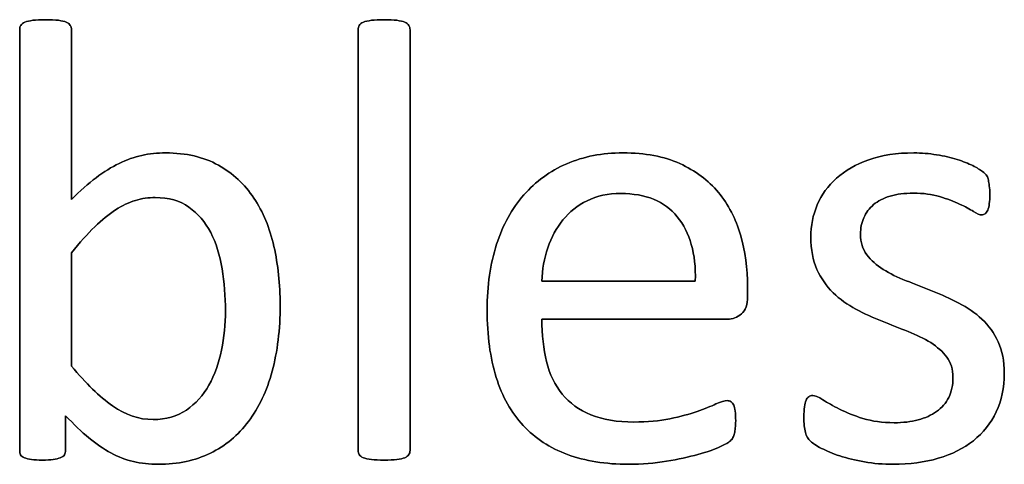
# Model space of a CAD drawing. Header units: inches. Extents: x 0 to 23760, y -13 to 16800.
# Tile 169 of 256: x 8885 to 9126, y 15473 to 15582. Entities that reach past the tile are written whole.
import ezdxf

# ---------------------------------------------------------------- set-up
doc = ezdxf.new("R2010")
doc.units = ezdxf.units.IN
doc.layers.add('254', color=7, linetype='Continuous', true_color=0xffffff)

msp = doc.modelspace()

# ---------------------------------------------------------------- linework, layer by layer
at = {"layer": '254', "color": 172, "linetype": 'Continuous', "lineweight": 25}
for points, knots in [([(8947.144, 15495.716), (8948.442, 15500.506), (8949.106, 15505.901), (8949.106, 15516.951), (8948.586, 15521.712), (8946.559, 15530.747), (8944.922, 15534.666), (8940.444, 15541.384), (8937.536, 15544.072), (8930.404, 15548.072), (8926.111, 15549.063), (8919.042, 15549.063), (8917.109, 15548.861), (8913.416, 15548.053), (8911.57, 15547.39), (8907.877, 15545.601), (8905.973, 15544.447), (8902.146, 15541.548), (8900.144, 15539.802), (8898.096, 15537.695), (8898.096, 15551.515), (8898.096, 15565.335), (8898.096, 15579.559), (8897.981, 15579.934), (8897.779, 15580.223), (8897.577, 15580.54), (8897.259, 15580.8), (8896.336, 15581.204), (8895.672, 15581.348), (8894.057, 15581.579), (8892.989, 15581.608), (8890.479, 15581.608), (8889.44, 15581.579), (8887.825, 15581.348), (8887.161, 15581.204), (8886.18, 15580.8), (8885.863, 15580.54), (8885.661, 15580.223), (8885.488, 15579.934), (8885.401, 15579.559), (8885.401, 15544.899), (8885.401, 15510.642), (8885.401, 15475.953), (8885.488, 15475.607), (8885.632, 15475.289), (8885.776, 15475.001), (8886.094, 15474.741), (8887.017, 15474.395), (8887.594, 15474.25), (8888.315, 15474.135), (8889.037, 15474.049), (8889.902, 15473.991), (8892.008, 15473.991), (8892.903, 15474.049), (8893.595, 15474.135), (8894.288, 15474.25), (8894.865, 15474.395), (8895.788, 15474.741), (8896.134, 15475.001), (8896.336, 15475.289), (8896.538, 15475.607), (8896.625, 15475.953), (8896.625, 15479.203), (8896.625, 15482.021), (8896.625, 15484.839), (8898.644, 15482.733), (8900.52, 15480.944), (8904.124, 15477.969), (8905.915, 15476.732), (8909.515, 15474.758), (8911.339, 15474.077), (8915.09, 15473.212), (8917.138, 15472.981), (8924.091, 15472.981), (8928.333, 15473.875), (8935.707, 15477.505), (8938.835, 15480.05), (8943.899, 15486.84), (8945.846, 15490.927), (8947.144, 15495.716)], [0, 0, 0, 0, 0.0500364, 0.0500364, 0.0916936, 0.0916936, 0.1336625, 0.1336625, 0.1752175, 0.1752175, 0.2171739, 0.2171739, 0.234294, 0.234294, 0.2514141, 0.2514141, 0.2685343, 0.2685343, 0.2858196, 0.2858196, 0.2858196, 0.4100455, 0.4100455, 0.4136763, 0.4136763, 0.4136763, 0.4174884, 0.4174884, 0.4213005, 0.4213005, 0.4251126, 0.4251126, 0.428838, 0.428838, 0.4325635, 0.4325635, 0.436289, 0.436289, 0.436289, 0.4395054, 0.4395054, 0.7122879, 0.7122879, 0.715734, 0.715734, 0.715734, 0.7190865, 0.7190865, 0.7224389, 0.7224389, 0.7224389, 0.7297825, 0.7297825, 0.7373301, 0.7373301, 0.7373301, 0.7423189, 0.7423189, 0.7473077, 0.7473077, 0.7473077, 0.7505247, 0.7505247, 0.7714705, 0.7714705, 0.7714705, 0.7933852, 0.7933852, 0.8149222, 0.8149222, 0.8367267, 0.8367267, 0.8585313, 0.8585313, 0.9058701, 0.9058701, 0.9530634, 0.9530634, 1, 1, 1, 1]), ([(8980.561, 15475.342), (8980.756, 15475.607), (8980.872, 15475.953), (8980.872, 15510.642), (8980.872, 15544.899), (8980.872, 15579.559), (8980.756, 15579.934), (8980.554, 15580.223), (8980.352, 15580.54), (8980.035, 15580.8), (8979.112, 15581.204), (8978.448, 15581.348), (8976.832, 15581.579), (8975.765, 15581.608), (8973.255, 15581.608), (8972.216, 15581.579), (8970.6, 15581.348), (8969.937, 15581.204), (8968.956, 15580.8), (8968.638, 15580.54), (8968.436, 15580.223), (8968.263, 15579.934), (8968.177, 15579.559), (8968.177, 15544.899), (8968.177, 15510.642), (8968.177, 15475.953), (8968.263, 15475.607), (8968.436, 15475.347), (8968.638, 15475.058), (8968.956, 15474.799), (8969.937, 15474.395), (8970.6, 15474.25), (8971.408, 15474.135), (8972.216, 15474.049), (8973.255, 15473.991), (8975.765, 15473.991), (8976.832, 15474.049), (8977.64, 15474.135), (8978.448, 15474.25), (8979.112, 15474.395), (8980.035, 15474.799), (8980.352, 15475.058), (8980.561, 15475.342)], [0, 0, 0, 0, 0.0059802, 0.0059802, 0.4793491, 0.4793491, 0.4849307, 0.4849307, 0.4849307, 0.4908027, 0.4908027, 0.4966747, 0.4966747, 0.5025467, 0.5025467, 0.5082853, 0.5082853, 0.5140238, 0.5140238, 0.5197624, 0.5197624, 0.5197624, 0.5246665, 0.5246665, 0.9405823, 0.9405823, 0.9458367, 0.9458367, 0.9458367, 0.9512509, 0.9512509, 0.956665, 0.956665, 0.956665, 0.9697477, 0.9697477, 0.9831346, 0.9831346, 0.9831346, 0.9915673, 0.9915673, 1, 1, 1, 1]), ([(9061.909, 15509.718), (9062.926, 15510.575), (9063.416, 15511.989), (9063.416, 15514.778), (9063.416, 15515.547), (9063.416, 15520.817), (9062.839, 15525.058), (9060.531, 15533.021), (9058.713, 15536.484), (9053.809, 15542.369), (9050.664, 15544.706), (9043.024, 15548.21), (9038.373, 15549.063), (9027.871, 15549.063), (9023.284, 15548.197), (9015.076, 15544.614), (9011.57, 15542.11), (9008.685, 15538.792), (9005.771, 15535.503), (9003.549, 15531.463), (9000.482, 15521.974), (8999.712, 15516.634), (8999.712, 15504.429), (9000.462, 15498.948), (9003.399, 15489.502), (9005.626, 15485.589), (9011.484, 15479.329), (9015.09, 15476.963), (9023.655, 15473.779), (9028.65, 15472.981), (9037.623, 15472.981), (9040.71, 15473.241), (9043.595, 15473.731), (9046.509, 15474.193), (9049.048, 15474.77), (9053.464, 15475.974), (9055.251, 15476.616), (9058.021, 15477.886), (9058.858, 15478.347), (9059.435, 15478.924), (9059.666, 15479.213), (9059.839, 15479.53), (9060.012, 15479.819), (9060.156, 15480.165), (9060.214, 15480.569), (9060.3, 15480.944), (9060.358, 15481.377), (9060.473, 15482.358), (9060.502, 15482.935), (9060.502, 15484.522), (9060.445, 15485.301), (9060.387, 15485.964), (9060.3, 15486.599), (9060.185, 15487.089), (9060.041, 15487.465), (9059.867, 15487.811), (9059.666, 15488.07), (9059.377, 15488.272), (9059.088, 15488.446), (9058.771, 15488.532), (9057.79, 15488.532), (9056.896, 15488.244), (9055.684, 15487.724), (9054.472, 15487.176), (9052.943, 15486.57), (9049.192, 15485.243), (9046.971, 15484.637), (9044.403, 15484.118), (9041.835, 15483.57), (9038.921, 15483.31), (9031.477, 15483.31), (9027.986, 15483.887), (9022.216, 15486.253), (9019.908, 15487.926), (9016.298, 15492.338), (9015.032, 15494.995), (9013.481, 15501.142), (9013.099, 15504.602), (9013.099, 15508.469), (9028.227, 15508.469), (9043.355, 15508.469), (9058.483, 15508.469), (9059.781, 15508.44), (9060.906, 15508.873), (9061.909, 15509.718)], [0, 0, 0, 0, 0.0174321, 0.0174321, 0.0240728, 0.0240728, 0.0629214, 0.0629214, 0.10177, 0.10177, 0.1406186, 0.1406186, 0.1791154, 0.1791154, 0.215155, 0.215155, 0.251316, 0.251316, 0.251316, 0.2923514, 0.2923514, 0.3336134, 0.3336134, 0.3770788, 0.3770788, 0.4203788, 0.4203788, 0.4632688, 0.4632688, 0.5064136, 0.5064136, 0.5313806, 0.5313806, 0.5313806, 0.5541801, 0.5541801, 0.5767042, 0.5767042, 0.5992283, 0.5992283, 0.6217523, 0.6217523, 0.6217523, 0.6251986, 0.6251986, 0.6251986, 0.6292736, 0.6292736, 0.6333486, 0.6333486, 0.6390182, 0.6390182, 0.6390182, 0.6437792, 0.6437792, 0.6437792, 0.6470405, 0.6470405, 0.6470405, 0.650124, 0.650124, 0.6557771, 0.6557771, 0.6557771, 0.6710147, 0.6710147, 0.6862522, 0.6862522, 0.6862522, 0.7131126, 0.7131126, 0.7470415, 0.7470415, 0.7809704, 0.7809704, 0.8144194, 0.8144194, 0.8475747, 0.8475747, 0.8475747, 0.9884116, 0.9884116, 0.9884116, 1, 1, 1, 1]), ([(9124.224, 15485.768), (9125.534, 15488.532), (9126.198, 15491.677), (9126.198, 15498.197), (9125.678, 15500.765), (9123.7, 15505.07), (9122.36, 15506.911), (9120.716, 15508.44), (9119.071, 15509.998), (9117.196, 15511.296), (9115.061, 15512.364), (9112.955, 15513.46), (9110.791, 15514.441), (9106.43, 15516.162), (9104.27, 15517.009), (9102.193, 15517.845), (9100.087, 15518.653), (9098.211, 15519.577), (9096.567, 15520.615), (9094.922, 15521.625), (9093.595, 15522.837), (9092.556, 15524.193), (9091.547, 15525.549), (9091.027, 15527.222), (9091.027, 15530.656), (9091.287, 15531.983), (9092.383, 15534.464), (9093.162, 15535.531), (9094.23, 15536.426), (9095.269, 15537.32), (9096.625, 15538.013), (9099.914, 15538.994), (9101.789, 15539.225), (9106.376, 15539.225), (9108.511, 15538.936), (9110.387, 15538.388), (9112.233, 15537.811), (9113.878, 15537.205), (9116.648, 15535.935), (9117.773, 15535.33), (9118.638, 15534.752), (9119.533, 15534.204), (9120.196, 15533.916), (9120.947, 15533.916), (9121.235, 15534.002), (9121.495, 15534.175), (9121.754, 15534.377), (9121.956, 15534.666), (9122.158, 15535.07), (9122.331, 15535.474), (9122.447, 15536.022), (9122.62, 15537.291), (9122.649, 15538.042), (9122.649, 15539.744), (9122.62, 15540.436), (9122.442, 15541.561), (9122.389, 15542.023), (9122.303, 15542.427), (9122.216, 15542.802), (9122.101, 15543.148), (9121.927, 15543.466), (9121.726, 15543.754), (9121.379, 15544.129), (9120.831, 15544.533), (9120.312, 15544.937), (9119.504, 15545.428), (9118.465, 15545.947), (9117.398, 15546.495), (9116.128, 15546.986), (9113.159, 15547.917), (9111.483, 15548.313), (9109.637, 15548.601), (9107.79, 15548.919), (9105.944, 15549.063), (9099.914, 15549.063), (9096.221, 15548.515), (9089.905, 15546.255), (9087.277, 15544.764), (9083.064, 15541.013), (9081.506, 15538.821), (9080.439, 15536.339), (9079.4, 15533.858), (9078.881, 15531.261), (9078.881, 15525.462), (9079.371, 15522.808), (9080.381, 15520.615), (9081.362, 15518.394), (9082.689, 15516.518), (9084.334, 15514.903), (9085.978, 15513.316), (9087.825, 15511.989), (9089.902, 15510.863), (9091.979, 15509.767), (9094.114, 15508.786), (9098.475, 15507.065), (9100.606, 15506.218), (9102.655, 15505.41), (9104.703, 15504.631), (9106.55, 15503.708), (9108.194, 15502.698), (9109.81, 15501.66), (9111.137, 15500.477), (9113.157, 15497.822), (9113.647, 15496.178), (9113.647, 15492.312), (9113.301, 15490.696), (9111.916, 15487.926), (9110.935, 15486.772), (9109.637, 15485.878), (9108.367, 15484.983), (9106.838, 15484.291), (9103.376, 15483.368), (9101.414, 15483.137), (9096.394, 15483.137), (9093.855, 15483.483), (9089.438, 15484.86), (9087.536, 15485.618), (9085.921, 15486.455), (9084.305, 15487.263), (9082.949, 15488.042), (9081.824, 15488.734), (9080.727, 15489.426), (9079.891, 15489.773), (9078.967, 15489.773), (9078.65, 15489.657), (9078.361, 15489.484), (9078.102, 15489.311), (9077.871, 15489.023), (9077.727, 15488.619), (9077.554, 15488.186), (9077.438, 15487.667), (9077.323, 15487.003), (9077.236, 15486.31), (9077.179, 15485.503), (9077.179, 15482.935), (9077.294, 15481.694), (9077.813, 15479.848), (9078.217, 15479.126), (9079.371, 15478.088), (9080.266, 15477.511), (9081.477, 15476.876), (9082.718, 15476.241), (9084.218, 15475.607), (9085.978, 15475.029), (9087.767, 15474.424), (9089.758, 15473.962), (9091.979, 15473.558), (9094.23, 15473.183), (9096.567, 15472.981), (9103.03, 15472.981), (9106.694, 15473.471), (9113.361, 15475.426), (9116.244, 15476.847), (9121.051, 15480.67), (9122.908, 15482.993), (9124.224, 15485.768)], [0, 0, 0, 0, 0.0265971, 0.0265971, 0.0488695, 0.0488695, 0.071505, 0.071505, 0.071505, 0.0916763, 0.0916763, 0.0916763, 0.1124207, 0.1124207, 0.1329291, 0.1329291, 0.1329291, 0.1513232, 0.1513232, 0.1513232, 0.1671509, 0.1671509, 0.1671509, 0.1827935, 0.1827935, 0.1941287, 0.1941287, 0.2054639, 0.2054639, 0.2054639, 0.2187849, 0.2187849, 0.232106, 0.232106, 0.2470255, 0.2470255, 0.2470255, 0.2617411, 0.2617411, 0.2764567, 0.2764567, 0.2764567, 0.2827861, 0.2827861, 0.2867419, 0.2867419, 0.2867419, 0.2899769, 0.2899769, 0.2899769, 0.2946866, 0.2946866, 0.2993962, 0.2993962, 0.3039489, 0.3039489, 0.3087355, 0.3087355, 0.3087355, 0.3118991, 0.3118991, 0.3118991, 0.3162873, 0.3162873, 0.3162873, 0.3241694, 0.3241694, 0.3241694, 0.3358727, 0.3358727, 0.3477852, 0.3477852, 0.3477852, 0.3635516, 0.3635516, 0.3992722, 0.3992722, 0.4352836, 0.4352836, 0.4712949, 0.4712949, 0.4712949, 0.4954133, 0.4954133, 0.5223243, 0.5223243, 0.5223243, 0.5434303, 0.5434303, 0.5434303, 0.5642681, 0.5642681, 0.5642681, 0.5855645, 0.5855645, 0.6066186, 0.6066186, 0.6066186, 0.6252846, 0.6252846, 0.6252846, 0.6414191, 0.6414191, 0.6575536, 0.6575536, 0.6732136, 0.6732136, 0.6888736, 0.6888736, 0.6888736, 0.7040281, 0.7040281, 0.7191826, 0.7191826, 0.7391866, 0.7391866, 0.7589539, 0.7589539, 0.7589539, 0.7730817, 0.7730817, 0.7730817, 0.7812698, 0.7812698, 0.7868722, 0.7868722, 0.7868722, 0.7901715, 0.7901715, 0.7901715, 0.7952132, 0.7952132, 0.7952132, 0.802729, 0.802729, 0.8148868, 0.8148868, 0.8270447, 0.8270447, 0.8392026, 0.8392026, 0.8392026, 0.8540559, 0.8540559, 0.8540559, 0.8729189, 0.8729189, 0.8729189, 0.8944875, 0.8944875, 0.9297587, 0.9297587, 0.9647499, 0.9647499, 1, 1, 1, 1]), ([(9046.219, 15533.453), (9049.308, 15529.675), (9050.808, 15524.424), (9050.635, 15517.759), (9038.123, 15517.759), (9025.611, 15517.759), (9013.099, 15517.759), (9013.214, 15520.586), (9013.676, 15523.298), (9014.57, 15525.866), (9015.436, 15528.463), (9016.676, 15530.742), (9019.864, 15534.626), (9021.812, 15536.195), (9026.544, 15538.561), (9029.285, 15539.138), (9038.517, 15539.138), (9043.105, 15537.263), (9046.219, 15533.453)], [0, 0, 0, 0, 0.1642716, 0.1642716, 0.1642716, 0.5344554, 0.5344554, 0.5344554, 0.6160129, 0.6160129, 0.6160129, 0.6928348, 0.6928348, 0.7703438, 0.7703438, 0.8478528, 0.8478528, 1, 1, 1, 1]), ([(8934.913, 15520.76), (8935.459, 15517.441), (8935.719, 15513.979), (8935.719, 15507.228), (8935.401, 15504.025), (8934.125, 15497.702), (8933.093, 15494.879), (8930.266, 15489.802), (8928.419, 15487.753), (8923.905, 15484.686), (8921.206, 15483.916), (8914.57, 15483.916), (8911.281, 15485.012), (8908.108, 15487.263), (8904.905, 15489.484), (8901.587, 15492.744), (8898.096, 15496.986), (8898.096, 15506.199), (8898.096, 15515.412), (8898.096, 15524.626), (8900.087, 15527.164), (8901.991, 15529.3), (8905.497, 15532.69), (8907.213, 15534.06), (8908.858, 15535.156), (8910.502, 15536.224), (8912.118, 15537.003), (8915.292, 15537.926), (8916.907, 15538.157), (8921.841, 15538.157), (8924.582, 15537.378), (8928.992, 15534.228), (8930.756, 15532.185), (8932.112, 15529.617), (8933.439, 15527.049), (8934.363, 15524.106), (8934.913, 15520.76)], [0, 0, 0, 0, 0.0627112, 0.0627112, 0.1202821, 0.1202821, 0.1784644, 0.1784644, 0.2366466, 0.2366466, 0.2951779, 0.2951779, 0.3590301, 0.3590301, 0.3590301, 0.4477476, 0.4477476, 0.4477476, 0.622919, 0.622919, 0.622919, 0.6769731, 0.6769731, 0.7305864, 0.7305864, 0.7305864, 0.765294, 0.765294, 0.8000016, 0.8000016, 0.8694169, 0.8694169, 0.9378091, 0.9378091, 0.9378091, 1, 1, 1, 1])]:
    msp.add_open_spline(points, degree=3, knots=knots, dxfattribs=at)
at = {"layer": '254', "color": 2, "linetype": 'Continuous', "lineweight": 25}
for points, knots in [([(8885.661, 15580.223), (8885.488, 15579.934), (8885.401, 15579.559), (8885.401, 15544.899), (8885.401, 15510.642), (8885.401, 15475.953), (8885.488, 15475.607), (8885.632, 15475.289)], [0, 0, 0, 0, 0.01151, 0.01151, 0.9876679, 0.9876679, 1, 1, 1, 1]), ([(8897.779, 15580.223), (8897.577, 15580.54), (8897.259, 15580.8), (8896.336, 15581.204), (8895.672, 15581.348), (8894.057, 15581.579), (8892.989, 15581.608), (8890.479, 15581.608), (8889.44, 15581.579), (8887.825, 15581.348), (8887.161, 15581.204), (8886.18, 15580.8), (8885.863, 15580.54), (8885.661, 15580.223)], [0, 0, 0, 0, 0.1685824, 0.1685824, 0.3371648, 0.3371648, 0.5057471, 0.5057471, 0.6704981, 0.6704981, 0.835249, 0.835249, 1, 1, 1, 1]), ([(8898.096, 15537.695), (8898.096, 15551.515), (8898.096, 15565.335), (8898.096, 15579.559), (8897.981, 15579.934), (8897.779, 15580.223)], [0, 0, 0, 0, 0.9716024, 0.9716024, 1, 1, 1, 1]), ([(8968.436, 15580.223), (8968.263, 15579.934), (8968.177, 15579.559), (8968.177, 15544.899), (8968.177, 15510.642), (8968.177, 15475.953), (8968.263, 15475.607), (8968.436, 15475.347)], [0, 0, 0, 0, 0.01151, 0.01151, 0.9876679, 0.9876679, 1, 1, 1, 1]), ([(8980.554, 15580.223), (8980.352, 15580.54), (8980.035, 15580.8), (8979.112, 15581.204), (8978.448, 15581.348), (8976.832, 15581.579), (8975.765, 15581.608), (8973.255, 15581.608), (8972.216, 15581.579), (8970.6, 15581.348), (8969.937, 15581.204), (8968.956, 15580.8), (8968.638, 15580.54), (8968.436, 15580.223)], [0, 0, 0, 0, 0.1685824, 0.1685824, 0.3371648, 0.3371648, 0.5057471, 0.5057471, 0.6704981, 0.6704981, 0.835249, 0.835249, 1, 1, 1, 1]), ([(8980.554, 15475.347), (8980.756, 15475.607), (8980.872, 15475.953), (8980.872, 15510.642), (8980.872, 15544.899), (8980.872, 15579.559), (8980.756, 15579.934), (8980.554, 15580.223)], [0, 0, 0, 0, 0.0123321, 0.0123321, 0.98849, 0.98849, 1, 1, 1, 1]), ([(8947.144, 15495.716), (8948.442, 15500.506), (8949.106, 15505.901), (8949.106, 15516.951), (8948.586, 15521.712), (8946.559, 15530.747), (8944.922, 15534.666), (8940.444, 15541.384), (8937.536, 15544.072), (8930.404, 15548.072), (8926.111, 15549.063), (8919.042, 15549.063), (8917.109, 15548.861), (8913.416, 15548.053), (8911.57, 15547.39), (8907.877, 15545.601), (8905.973, 15544.447), (8902.146, 15541.548), (8900.144, 15539.802), (8898.096, 15537.695)], [0, 0, 0, 0, 0.175063, 0.175063, 0.3208093, 0.3208093, 0.4676462, 0.4676462, 0.6130353, 0.6130353, 0.7598284, 0.7598284, 0.8197268, 0.8197268, 0.8796251, 0.8796251, 0.9395235, 0.9395235, 1, 1, 1, 1]), ([(9061.916, 15509.709), (9062.926, 15510.575), (9063.416, 15511.989), (9063.416, 15514.778), (9063.416, 15515.547), (9063.416, 15520.817), (9062.839, 15525.058), (9060.531, 15533.021), (9058.713, 15536.484), (9053.809, 15542.369), (9050.664, 15544.706), (9043.024, 15548.21), (9038.373, 15549.063), (9027.871, 15549.063), (9023.284, 15548.197), (9015.076, 15544.614), (9011.57, 15542.11), (9008.685, 15538.792)], [0, 0, 0, 0, 0.0693631, 0.0693631, 0.0957872, 0.0957872, 0.2503679, 0.2503679, 0.4049486, 0.4049486, 0.5595293, 0.5595293, 0.7127102, 0.7127102, 0.8561136, 0.8561136, 1, 1, 1, 1]), ([(9109.637, 15548.601), (9107.79, 15548.919), (9105.944, 15549.063), (9099.914, 15549.063), (9096.221, 15548.515), (9089.905, 15546.255), (9087.277, 15544.764), (9083.064, 15541.013), (9081.506, 15538.821), (9080.439, 15536.339)], [0, 0, 0, 0, 0.1276528, 0.1276528, 0.4168663, 0.4168663, 0.7084331, 0.7084331, 1, 1, 1, 1]), ([(9118.465, 15545.947), (9117.398, 15546.495), (9116.128, 15546.986), (9113.159, 15547.917), (9111.483, 15548.313), (9109.637, 15548.601)], [0, 0, 0, 0, 0.495573, 0.495573, 1, 1, 1, 1]), ([(9122.158, 15535.07), (9122.331, 15535.474), (9122.447, 15536.022), (9122.62, 15537.291), (9122.649, 15538.042), (9122.649, 15539.744), (9122.62, 15540.436), (9122.442, 15541.561), (9122.389, 15542.023), (9122.303, 15542.427)], [0, 0, 0, 0, 0.2510668, 0.2510668, 0.5021337, 0.5021337, 0.7448316, 0.7448316, 1, 1, 1, 1]), ([(9008.685, 15538.792), (9005.771, 15535.503), (9003.549, 15531.463), (9000.482, 15521.974), (8999.712, 15516.634), (8999.712, 15504.429), (9000.462, 15498.948), (9003.399, 15489.502), (9005.626, 15485.589), (9011.484, 15479.329), (9015.09, 15476.963), (9023.655, 15473.779), (9028.65, 15472.981), (9037.623, 15472.981), (9040.71, 15473.241), (9043.595, 15473.731)], [0, 0, 0, 0, 0.1465213, 0.1465213, 0.2938517, 0.2938517, 0.4490493, 0.4490493, 0.6036564, 0.6036564, 0.7567998, 0.7567998, 0.9108526, 0.9108526, 1, 1, 1, 1]), ([(9014.57, 15525.866), (9015.436, 15528.463), (9016.676, 15530.742), (9019.864, 15534.626), (9021.812, 15536.195), (9026.544, 15538.561), (9029.285, 15539.138), (9038.517, 15539.138), (9043.105, 15537.263), (9046.221, 15533.454)], [0, 0, 0, 0, 0.2000638, 0.2000638, 0.4019169, 0.4019169, 0.6037699, 0.6037699, 1, 1, 1, 1]), ([(9094.23, 15536.426), (9095.269, 15537.32), (9096.625, 15538.013), (9099.914, 15538.994), (9101.789, 15539.225), (9106.376, 15539.225), (9108.511, 15538.936), (9110.387, 15538.388)], [0, 0, 0, 0, 0.3205128, 0.3205128, 0.6410256, 0.6410256, 1, 1, 1, 1]), ([(8908.858, 15535.156), (8910.502, 15536.224), (8912.118, 15537.003), (8915.292, 15537.926), (8916.907, 15538.157), (8921.841, 15538.157), (8924.582, 15537.378), (8928.992, 15534.228), (8930.756, 15532.185), (8932.112, 15529.617)], [0, 0, 0, 0, 0.1674895, 0.1674895, 0.3349791, 0.3349791, 0.6699582, 0.6699582, 1, 1, 1, 1]), ([(9080.439, 15536.339), (9079.4, 15533.858), (9078.881, 15531.261), (9078.881, 15525.462), (9079.371, 15522.808), (9080.381, 15520.615)], [0, 0, 0, 0, 0.4726368, 0.4726368, 1, 1, 1, 1]), ([(9092.556, 15524.193), (9091.547, 15525.549), (9091.027, 15527.222), (9091.027, 15530.656), (9091.287, 15531.983), (9092.383, 15534.464), (9093.162, 15535.531), (9094.23, 15536.426)], [0, 0, 0, 0, 0.408284, 0.408284, 0.704142, 0.704142, 1, 1, 1, 1]), ([(9110.387, 15538.388), (9112.233, 15537.811), (9113.878, 15537.205), (9116.648, 15535.935), (9117.773, 15535.33), (9118.638, 15534.752)], [0, 0, 0, 0, 0.5, 0.5, 1, 1, 1, 1]), ([(8898.096, 15524.626), (8900.087, 15527.164), (8901.991, 15529.3), (8905.497, 15532.69), (8907.213, 15534.06), (8908.858, 15535.156)], [0, 0, 0, 0, 0.5020474, 0.5020474, 1, 1, 1, 1]), ([(9118.638, 15534.752), (9119.533, 15534.204), (9120.196, 15533.916), (9120.947, 15533.916), (9121.235, 15534.002), (9121.495, 15534.175)], [0, 0, 0, 0, 0.6153846, 0.6153846, 1, 1, 1, 1]), ([(8934.911, 15520.759), (8935.459, 15517.441), (8935.719, 15513.979), (8935.719, 15507.228), (8935.401, 15504.025), (8934.125, 15497.702), (8933.093, 15494.879), (8930.266, 15489.802), (8928.419, 15487.753), (8923.905, 15484.686), (8921.206, 15483.916), (8914.57, 15483.916), (8911.281, 15485.012), (8908.108, 15487.263)], [0, 0, 0, 0, 0.1746683, 0.1746683, 0.3350195, 0.3350195, 0.4970735, 0.4970735, 0.6591275, 0.6591275, 0.8221535, 0.8221535, 1, 1, 1, 1]), ([(9115.061, 15512.364), (9112.955, 15513.46), (9110.791, 15514.441), (9106.43, 15516.162), (9104.27, 15517.009), (9102.193, 15517.845)], [0, 0, 0, 0, 0.5028597, 0.5028597, 1, 1, 1, 1]), ([(9089.902, 15510.863), (9091.979, 15509.767), (9094.114, 15508.786), (9098.475, 15507.065), (9100.606, 15506.218), (9102.655, 15505.41)], [0, 0, 0, 0, 0.5028597, 0.5028597, 1, 1, 1, 1]), ([(9044.403, 15484.118), (9041.835, 15483.57), (9038.921, 15483.31), (9031.477, 15483.31), (9027.986, 15483.887), (9022.216, 15486.253), (9019.908, 15487.926), (9016.298, 15492.338), (9015.032, 15494.995), (9013.481, 15501.142), (9013.099, 15504.602), (9013.099, 15508.469)], [0, 0, 0, 0, 0.1665012, 0.1665012, 0.3768185, 0.3768185, 0.5871358, 0.5871358, 0.7944785, 0.7944785, 1, 1, 1, 1]), ([(9124.236, 15485.762), (9125.534, 15488.532), (9126.198, 15491.677), (9126.198, 15498.197), (9125.678, 15500.765), (9123.7, 15505.07), (9122.36, 15506.911), (9120.716, 15508.44)], [0, 0, 0, 0, 0.3719617, 0.3719617, 0.6834419, 0.6834419, 1, 1, 1, 1]), ([(9108.194, 15502.698), (9109.81, 15501.66), (9111.137, 15500.477), (9113.157, 15497.822), (9113.647, 15496.178), (9113.647, 15492.312), (9113.301, 15490.696), (9111.916, 15487.926), (9110.935, 15486.772), (9109.637, 15485.878)], [0, 0, 0, 0, 0.2537313, 0.2537313, 0.5074627, 0.5074627, 0.7537313, 0.7537313, 1, 1, 1, 1]), ([(8896.625, 15484.839), (8898.644, 15482.733), (8900.52, 15480.944), (8904.124, 15477.969), (8905.915, 15476.732), (8909.515, 15474.758), (8911.339, 15474.077), (8915.09, 15473.212), (8917.138, 15472.981), (8924.091, 15472.981), (8928.333, 15473.875), (8935.707, 15477.505), (8938.835, 15480.05), (8943.899, 15486.84), (8945.846, 15490.927), (8947.144, 15495.716)], [0, 0, 0, 0, 0.0958942, 0.0958942, 0.1901359, 0.1901359, 0.2855483, 0.2855483, 0.3809607, 0.3809607, 0.5881062, 0.5881062, 0.7946145, 0.7946145, 1, 1, 1, 1]), ([(9059.377, 15488.272), (9059.088, 15488.446), (9058.771, 15488.532), (9057.79, 15488.532), (9056.896, 15488.244), (9055.684, 15487.724)], [0, 0, 0, 0, 0.3529412, 0.3529412, 1, 1, 1, 1]), ([(9081.824, 15488.734), (9080.727, 15489.426), (9079.891, 15489.773), (9078.967, 15489.773), (9078.65, 15489.657), (9078.361, 15489.484)], [0, 0, 0, 0, 0.59375, 0.59375, 1, 1, 1, 1]), ([(9055.684, 15487.724), (9054.472, 15487.176), (9052.943, 15486.57), (9049.192, 15485.243), (9046.971, 15484.637), (9044.403, 15484.118)], [0, 0, 0, 0, 0.5, 0.5, 1, 1, 1, 1]), ([(9060.214, 15480.569), (9060.3, 15480.944), (9060.358, 15481.377), (9060.473, 15482.358), (9060.502, 15482.935), (9060.502, 15484.522), (9060.445, 15485.301), (9060.387, 15485.964)], [0, 0, 0, 0, 0.2948718, 0.2948718, 0.5897436, 0.5897436, 1, 1, 1, 1]), ([(9077.323, 15487.003), (9077.236, 15486.31), (9077.179, 15485.503), (9077.179, 15482.935), (9077.294, 15481.694), (9077.813, 15479.848), (9078.217, 15479.126), (9079.371, 15478.088), (9080.266, 15477.511), (9081.477, 15476.876)], [0, 0, 0, 0, 0.1708543, 0.1708543, 0.4472362, 0.4472362, 0.7236181, 0.7236181, 1, 1, 1, 1]), ([(9109.637, 15485.878), (9108.367, 15484.983), (9106.838, 15484.291), (9103.376, 15483.368), (9101.414, 15483.137), (9096.394, 15483.137), (9093.855, 15483.483), (9089.438, 15484.86), (9087.536, 15485.618), (9085.921, 15486.455)], [0, 0, 0, 0, 0.216245, 0.216245, 0.43249, 0.43249, 0.7179334, 0.7179334, 1, 1, 1, 1]), ([(9091.979, 15473.558), (9094.23, 15473.183), (9096.567, 15472.981), (9103.03, 15472.981), (9106.694, 15473.471), (9113.361, 15475.426), (9116.244, 15476.847), (9121.051, 15480.67), (9122.908, 15482.993), (9124.236, 15485.762)], [0, 0, 0, 0, 0.1697237, 0.1697237, 0.4472719, 0.4472719, 0.7226174, 0.7226174, 1, 1, 1, 1]), ([(8896.336, 15475.289), (8896.538, 15475.607), (8896.625, 15475.953), (8896.625, 15479.203), (8896.625, 15482.021), (8896.625, 15484.839)], [0, 0, 0, 0, 0.1331361, 0.1331361, 1, 1, 1, 1]), ([(9043.595, 15473.731), (9046.509, 15474.193), (9049.048, 15474.77), (9053.464, 15475.974), (9055.251, 15476.616), (9058.021, 15477.886), (9058.858, 15478.347), (9059.435, 15478.924), (9059.666, 15479.213), (9059.839, 15479.53)], [0, 0, 0, 0, 0.2522862, 0.2522862, 0.5015241, 0.5015241, 0.7507621, 0.7507621, 1, 1, 1, 1]), ([(8885.632, 15475.289), (8885.776, 15475.001), (8886.094, 15474.741), (8887.017, 15474.395), (8887.594, 15474.25), (8888.315, 15474.135)], [0, 0, 0, 0, 0.5, 0.5, 1, 1, 1, 1]), ([(8888.315, 15474.135), (8889.037, 15474.049), (8889.902, 15473.991), (8892.008, 15473.991), (8892.903, 15474.049), (8893.595, 15474.135)], [0, 0, 0, 0, 0.4931507, 0.4931507, 1, 1, 1, 1]), ([(8893.595, 15474.135), (8894.288, 15474.25), (8894.865, 15474.395), (8895.788, 15474.741), (8896.134, 15475.001), (8896.336, 15475.289)], [0, 0, 0, 0, 0.5, 0.5, 1, 1, 1, 1]), ([(8968.436, 15475.347), (8968.638, 15475.058), (8968.956, 15474.799), (8969.937, 15474.395), (8970.6, 15474.25), (8971.408, 15474.135)], [0, 0, 0, 0, 0.5, 0.5, 1, 1, 1, 1]), ([(8971.408, 15474.135), (8972.216, 15474.049), (8973.255, 15473.991), (8975.765, 15473.991), (8976.832, 15474.049), (8977.64, 15474.135)], [0, 0, 0, 0, 0.4942529, 0.4942529, 1, 1, 1, 1]), ([(8977.64, 15474.135), (8978.448, 15474.25), (8979.112, 15474.395), (8980.035, 15474.799), (8980.352, 15475.058), (8980.554, 15475.347)], [0, 0, 0, 0, 0.5, 0.5, 1, 1, 1, 1])]:
    msp.add_open_spline(points, degree=3, knots=knots, dxfattribs=at)
for points in [[(9120.831, 15544.533), (9120.312, 15544.937), (9119.504, 15545.428), (9118.465, 15545.947)], [(9121.927, 15543.466), (9121.726, 15543.754), (9121.379, 15544.129), (9120.831, 15544.533)], [(9122.303, 15542.427), (9122.216, 15542.802), (9122.101, 15543.148), (9121.927, 15543.466)], [(9121.495, 15534.175), (9121.754, 15534.377), (9121.956, 15534.666), (9122.158, 15535.07)], [(9046.221, 15533.454), (9049.308, 15529.675), (9050.808, 15524.424), (9050.635, 15517.759)], [(8932.112, 15529.617), (8933.439, 15527.049), (8934.363, 15524.106), (8934.911, 15520.759)], [(8898.096, 15496.986), (8898.096, 15506.199), (8898.096, 15515.412), (8898.096, 15524.626)], [(9013.099, 15517.759), (9013.214, 15520.586), (9013.676, 15523.298), (9014.57, 15525.866)], [(9096.567, 15520.615), (9094.922, 15521.625), (9093.595, 15522.837), (9092.556, 15524.193)], [(9080.381, 15520.615), (9081.362, 15518.394), (9082.689, 15516.518), (9084.334, 15514.903)], [(9102.193, 15517.845), (9100.087, 15518.653), (9098.211, 15519.577), (9096.567, 15520.615)], [(9050.635, 15517.759), (9038.123, 15517.759), (9025.611, 15517.759), (9013.099, 15517.759)], [(9084.334, 15514.903), (9085.978, 15513.316), (9087.825, 15511.989), (9089.902, 15510.863)], [(9120.716, 15508.44), (9119.071, 15509.998), (9117.196, 15511.296), (9115.061, 15512.364)], [(9058.483, 15508.469), (9059.781, 15508.44), (9060.906, 15508.873), (9061.916, 15509.709)], [(9013.099, 15508.469), (9028.227, 15508.469), (9043.355, 15508.469), (9058.483, 15508.469)], [(9102.655, 15505.41), (9104.703, 15504.631), (9106.55, 15503.708), (9108.194, 15502.698)], [(8908.108, 15487.263), (8904.905, 15489.484), (8901.587, 15492.744), (8898.096, 15496.986)], [(9060.041, 15487.465), (9059.867, 15487.811), (9059.666, 15488.07), (9059.377, 15488.272)], [(9077.727, 15488.619), (9077.554, 15488.186), (9077.438, 15487.667), (9077.323, 15487.003)], [(9078.361, 15489.484), (9078.102, 15489.311), (9077.871, 15489.023), (9077.727, 15488.619)], [(9085.921, 15486.455), (9084.305, 15487.263), (9082.949, 15488.042), (9081.824, 15488.734)], [(9060.387, 15485.964), (9060.3, 15486.599), (9060.185, 15487.089), (9060.041, 15487.465)], [(9059.839, 15479.53), (9060.012, 15479.819), (9060.156, 15480.165), (9060.214, 15480.569)], [(9081.477, 15476.876), (9082.718, 15476.241), (9084.218, 15475.607), (9085.978, 15475.029)], [(9085.978, 15475.029), (9087.767, 15474.424), (9089.758, 15473.962), (9091.979, 15473.558)]]:
    msp.add_open_spline(points, degree=3, dxfattribs=at)

doc.saveas('drawing.dxf')
